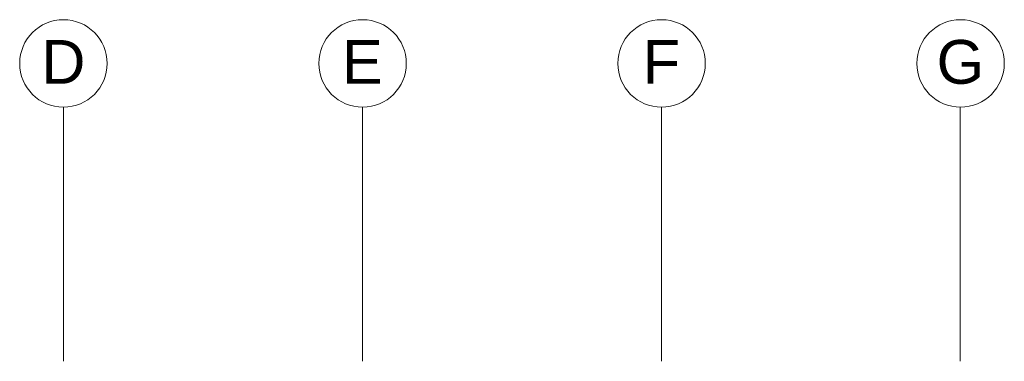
# Model space of a CAD drawing. Header units: millimetres. Extents: x -13022 to 1371524, y -38729 to 632593.
# Tile 20 of 256: x 458302 to 471804, y 593534 to 598219. Entities that reach past the tile are written whole.
import ezdxf
from ezdxf.enums import TextEntityAlignment as Align
from ezdxf.lldxf.tags import DXFTag

# ---------------------------------------------------------------- set-up
doc = ezdxf.new("R2010")
doc.units = ezdxf.units.MM
doc.header["$LTSCALE"] = 35
doc.layers.add('A LIJN 1', color=1, linetype='Continuous', lineweight=20)
doc.styles.add('Arial57', font='arial.ttf', dxfattribs={"height": 0.6})
tags = doc.linetypes.add('DIVIDE2', pattern=[0.625, 0.25, -0.125, 0, -0.125, 0, -0.125]).pattern_tags.tags
tags[14:15] = [DXFTag(74, 4), DXFTag(75, 0), DXFTag(340, '0'), DXFTag(46, 1.0), DXFTag(50, 0.0), DXFTag(44, 0.0), DXFTag(45, 0.0)]
tags[12:13] = [DXFTag(74, 4), DXFTag(75, 0), DXFTag(340, '0'), DXFTag(46, 1.0), DXFTag(50, 0.0), DXFTag(44, 0.0), DXFTag(45, 0.0)]
tags[10:11] = [DXFTag(74, 4), DXFTag(75, 0), DXFTag(340, '0'), DXFTag(46, 1.0), DXFTag(50, 0.0), DXFTag(44, 0.0), DXFTag(45, 0.0)]
tags[8:9] = [DXFTag(74, 4), DXFTag(75, 0), DXFTag(340, '0'), DXFTag(46, 1.0), DXFTag(50, 0.0), DXFTag(44, 0.0), DXFTag(45, 0.0)]
tags[6:7] = [DXFTag(74, 4), DXFTag(75, 0), DXFTag(340, '0'), DXFTag(46, 1.0), DXFTag(50, 0.0), DXFTag(44, 0.0), DXFTag(45, 0.0)]
tags[4:5] = [DXFTag(74, 4), DXFTag(75, 0), DXFTag(340, '0'), DXFTag(46, 1.0), DXFTag(50, 0.0), DXFTag(44, 0.0), DXFTag(45, 0.0)]

msp = doc.modelspace()

# ---------------------------------------------------------------- linework, layer by layer
at = {"layer": 'A LIJN 1', "color": 1, "linetype": 'DIVIDE2'}
for p, q in [((458901.096, 597018.833), (458901.096, 593533.843)), ((463001.071, 597018.786), (463001.071, 593533.796)), ((467101.069, 597018.786), (467101.069, 593533.796)), ((471201.068, 597018.786), (471201.068, 593533.796))]:
    msp.add_line(p, q, dxfattribs=at)
at = {"layer": 'A LIJN 1', "color": 2, "linetype": 'Continuous', "lineweight": 0}
for centre, ratio, start_param, end_param in [((458902.484, 597618.786), 0.999941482, -0.000002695, 6.283172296), ((463004.069, 597618.786), 0.999945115, -0.000003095, 6.283171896), ((467104.068, 597618.786), 0.999945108, -0.000003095, 6.283171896), ((471204.066, 597618.786), 0.999940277, -0.000002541, 6.28317245)]:
    msp.add_ellipse(centre, major_axis=(0.355, 600), ratio=ratio, start_param=start_param, end_param=end_param, dxfattribs=at)

# ---------------------------------------------------------------- texts
at = {"layer": 'A LIJN 1', "color": 1, "linetype": 'ByBlock', "style": 'Arial57'}
for s, p in [('D', (458901.096, 597340.464)), ('E', (463001.071, 597340.464)), ('F', (467101.069, 597340.464)), ('G', (471201.068, 597340.464))]:
    msp.add_text(s, height=600, rotation=359.9654666, dxfattribs=at).set_placement(p, align=Align.CENTER)

doc.saveas('drawing.dxf')
